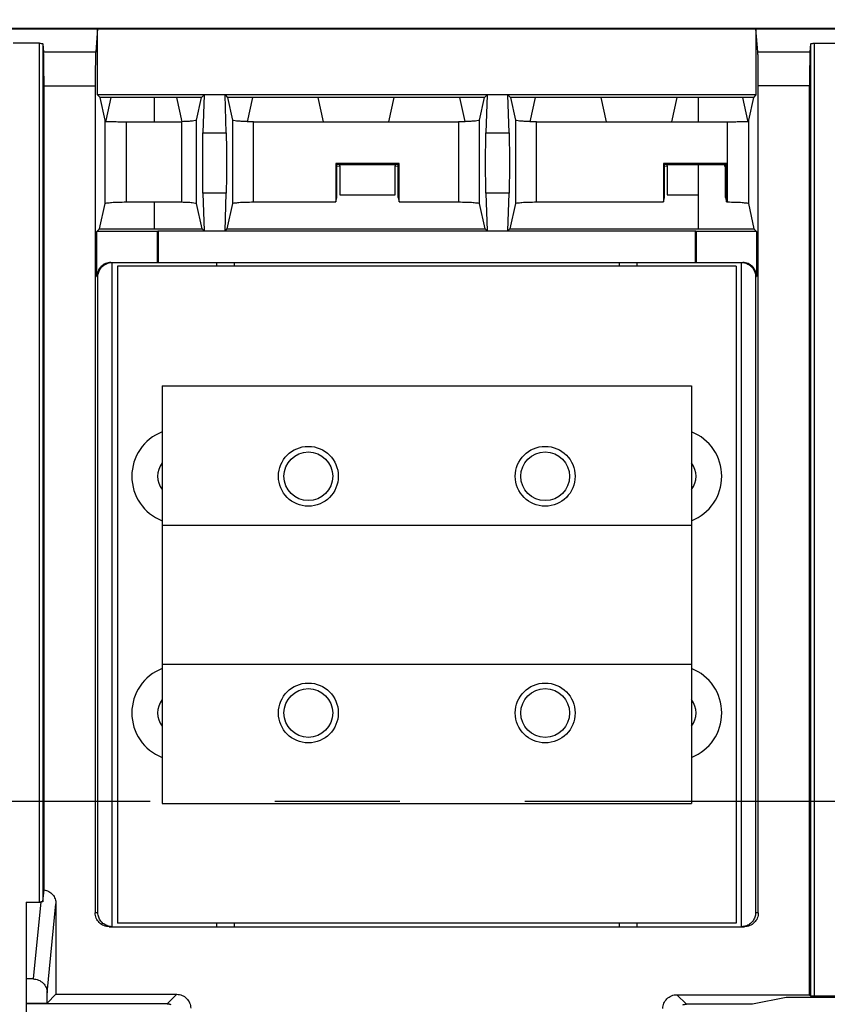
# Model space of a CAD drawing. Extents: x 0 to 17, y 0 to 11.
# Tile 18 of 67: x 3.349 to 3.996, y 8.633 to 9.422. Entities that reach past the tile are written whole.
import ezdxf

# ---------------------------------------------------------------- set-up
doc = ezdxf.new("R2010")
doc.units = 0
doc.header["$LTSCALE"] = 0.935
doc.linetypes.add('CENTER', pattern=[0.6, 0.375, -0.075, 0.075, -0.075])
doc.layers.get('0').update_dxf_attribs({"linetype": 'CONTINUOUS'})
doc.layers.add('DEFAULT_1', color=7, linetype='CENTER')

msp = doc.modelspace()

# ---------------------------------------------------------------- linework, layer by layer
at = {"color": 7, "linetype": 'CONTINUOUS'}
for p, q in [((6.71729, 9.4146), (1.27371, 9.41458)), ((1.274, 9.41429), (6.71714, 9.4143)), ((3.41126, 9.4143), (3.4097, 9.39581)), ((3.41126, 9.36131), (3.41126, 9.4143)), ((3.93989, 9.39581), (3.93834, 9.4143)), ((3.93834, 9.4143), (3.93834, 9.36131)), ((3.3646, 9.40276), (3.34359, 9.40276)), ((3.3646, 8.71472), (3.3646, 9.40276)), ((3.36739, 9.40219), (3.36739, 8.71508)), ((3.36739, 9.40219), (3.36793, 9.39581)), ((3.36793, 9.39581), (3.4097, 9.39581)), ((3.93989, 9.39581), (3.98167, 9.39581)), ((3.98167, 9.39581), (3.98221, 9.40219)), ((3.98221, 8.63956), (3.98221, 9.40219)), ((3.98499, 9.40276), (3.985, 8.63951)), ((3.98499, 9.40276), (4.00601, 9.40276)), ((3.36832, 8.72444), (3.36832, 9.3685)), ((3.40931, 9.3685), (3.36832, 9.3685)), ((3.40931, 9.3685), (3.40931, 8.70612)), ((3.94028, 8.70612), (3.94028, 9.36851)), ((3.98128, 9.36851), (3.94028, 9.36851)), ((3.98128, 8.64048), (3.98128, 9.36851)), ((3.41329, 9.35921), (3.41126, 9.36131)), ((3.93834, 9.36131), (3.41126, 9.36131)), ((3.41729, 9.3412), (3.41329, 9.35921)), ((3.49447, 9.35921), (3.41329, 9.35921)), ((3.42184, 9.35921), (3.41778, 9.34091)), ((3.45644, 9.35921), (3.45644, 9.33991)), ((3.47891, 9.33992), (3.47463, 9.35921)), ((3.49047, 9.34115), (3.49447, 9.35921)), ((3.49447, 9.35921), (3.49651, 9.36131)), ((3.49651, 9.36131), (3.49559, 9.33108)), ((3.51415, 9.33108), (3.51324, 9.36131)), ((3.51324, 9.36131), (3.51528, 9.35921)), ((3.51528, 9.35921), (3.51927, 9.3412)), ((3.72103, 9.35921), (3.51528, 9.35921)), ((3.53512, 9.35921), (3.53085, 9.33992)), ((3.59219, 9.33991), (3.58791, 9.35921)), ((3.64839, 9.35921), (3.64411, 9.33991)), ((3.70545, 9.33997), (3.70119, 9.35921)), ((3.71704, 9.3412), (3.72103, 9.35921)), ((3.72103, 9.35921), (3.72306, 9.36131)), ((3.72306, 9.36131), (3.72215, 9.33108)), ((3.74071, 9.33108), (3.7398, 9.36131)), ((3.7398, 9.36131), (3.74183, 9.35921)), ((3.74183, 9.35921), (3.74582, 9.3412)), ((3.9363, 9.35921), (3.74183, 9.35921)), ((3.76167, 9.35921), (3.75741, 9.33992)), ((3.81874, 9.33991), (3.81446, 9.35921)), ((3.87495, 9.35921), (3.87067, 9.33991)), ((3.89204, 9.35921), (3.89204, 9.33991)), ((3.9318, 9.3409), (3.92774, 9.35921)), ((3.9363, 9.35921), (3.93231, 9.3412)), ((3.93834, 9.36131), (3.9363, 9.35921)), ((3.41729, 9.2743), (3.41729, 9.3412)), ((3.41778, 9.34091), (3.41778, 9.34013)), ((3.49047, 9.27435), (3.49047, 9.34115)), ((3.51927, 9.3412), (3.51927, 9.2743)), ((3.71704, 9.2743), (3.71704, 9.3412)), ((3.74582, 9.3412), (3.74582, 9.2743)), ((3.9318, 9.34013), (3.9318, 9.3409)), ((3.93231, 9.3412), (3.93231, 9.27431)), ((3.43402, 9.33991), (3.43402, 9.27559)), ((3.43402, 9.33991), (3.4785, 9.33991)), ((3.4785, 9.33991), (3.4785, 9.27559)), ((3.536, 9.27559), (3.536, 9.33991)), ((3.536, 9.33991), (3.70031, 9.33991)), ((3.70031, 9.33991), (3.70031, 9.27559)), ((3.76255, 9.27559), (3.76255, 9.33991)), ((3.76255, 9.33991), (3.91558, 9.33991)), ((3.91558, 9.2756), (3.91558, 9.33991)), ((3.49559, 9.33108), (3.51415, 9.33108)), ((3.72215, 9.33108), (3.74071, 9.33108)), ((3.60208, 9.30647), (3.60208, 9.27559)), ((3.60288, 9.30567), (3.60208, 9.30647)), ((3.6527, 9.30647), (3.60208, 9.30647)), ((3.60288, 9.27924), (3.60288, 9.30567)), ((3.60513, 9.30522), (3.60288, 9.30567)), ((3.60288, 9.3042), (3.60513, 9.30467)), ((3.60513, 9.30467), (3.60513, 9.30522)), ((3.64965, 9.30522), (3.60513, 9.30522)), ((3.60528, 9.30467), (3.60528, 9.28126)), ((3.6495, 9.28126), (3.6495, 9.30467)), ((3.6519, 9.30567), (3.64965, 9.30522)), ((3.64965, 9.30467), (3.64965, 9.30522)), ((3.64965, 9.30467), (3.6519, 9.30421)), ((3.6527, 9.30647), (3.6519, 9.30567)), ((3.6519, 9.27924), (3.6519, 9.30567)), ((3.6527, 9.27559), (3.6527, 9.30647)), ((3.86422, 9.30647), (3.86422, 9.2756)), ((3.86502, 9.30567), (3.86422, 9.30647)), ((3.91484, 9.30647), (3.86422, 9.30647)), ((3.86502, 9.27924), (3.86502, 9.30567)), ((3.86727, 9.30522), (3.86502, 9.30567)), ((3.86502, 9.30421), (3.86727, 9.30467)), ((3.86727, 9.30467), (3.86727, 9.30522)), ((3.89204, 9.30522), (3.86727, 9.30522)), ((3.86741, 9.30467), (3.86741, 9.28126)), ((3.89204, 9.30548), (3.89204, 9.2541)), ((3.91309, 9.30548), (3.89204, 9.30548)), ((3.91403, 9.30567), (3.91309, 9.30548)), ((3.91309, 9.30548), (3.91309, 9.3044)), ((3.91309, 9.3044), (3.91403, 9.30421)), ((3.91484, 9.30647), (3.91403, 9.30567)), ((3.91403, 9.27924), (3.91403, 9.30567)), ((3.91484, 9.2756), (3.91484, 9.30647)), ((3.49559, 9.28278), (3.49651, 9.25255)), ((3.51415, 9.28278), (3.49559, 9.28278)), ((3.51324, 9.25255), (3.51415, 9.28278)), ((3.60208, 9.27559), (3.60288, 9.27924)), ((3.60528, 9.28126), (3.6495, 9.28126)), ((3.6519, 9.27924), (3.6527, 9.27559)), ((3.72215, 9.28278), (3.72306, 9.25256)), ((3.74071, 9.28278), (3.72215, 9.28278)), ((3.7398, 9.25256), (3.74071, 9.28278)), ((3.86422, 9.2756), (3.86502, 9.27924)), ((3.86741, 9.28126), (3.89204, 9.28126)), ((3.91403, 9.27924), (3.91484, 9.2756)), ((3.41281, 9.2541), (3.41729, 9.2743)), ((3.43402, 9.27559), (3.4785, 9.27559)), ((3.45644, 9.27559), (3.45644, 9.2541)), ((3.49496, 9.2541), (3.49047, 9.27435)), ((3.51927, 9.2743), (3.51479, 9.2541)), ((3.536, 9.27559), (3.60208, 9.27559)), ((3.6527, 9.27559), (3.70031, 9.27559)), ((3.72152, 9.2541), (3.71704, 9.2743)), ((3.74582, 9.2743), (3.74134, 9.2541)), ((3.76255, 9.27559), (3.86422, 9.2756)), ((3.91484, 9.2756), (3.91558, 9.2756)), ((3.93231, 9.2743), (3.93679, 9.2541)), ((3.4107, 9.25199), (3.41281, 9.2541)), ((3.41281, 9.2541), (3.49496, 9.2541)), ((3.49651, 9.25255), (3.49496, 9.2541)), ((3.51479, 9.2541), (3.51324, 9.25255)), ((3.51479, 9.2541), (3.72152, 9.2541)), ((3.72306, 9.25256), (3.72152, 9.2541)), ((3.74134, 9.2541), (3.7398, 9.25256)), ((3.74134, 9.2541), (3.93679, 9.2541)), ((3.93679, 9.2541), (3.9389, 9.25199)), ((3.4107, 9.21589), (3.4107, 9.25199)), ((3.45909, 9.25199), (3.4107, 9.25199)), ((3.45966, 9.25255), (3.45909, 9.25199)), ((3.45909, 9.22705), (3.45909, 9.25199)), ((3.45966, 9.25255), (3.88994, 9.25256)), ((3.45966, 9.25255), (3.45966, 9.22705)), ((3.88994, 9.22705), (3.88994, 9.25256)), ((3.8905, 9.25199), (3.88994, 9.25256)), ((3.8905, 9.25199), (3.8905, 9.22705)), ((3.9389, 9.25199), (3.8905, 9.25199)), ((3.9389, 9.25199), (3.9389, 9.21589)), ((3.42185, 9.22705), (3.92774, 9.22705)), ((3.42263, 9.22705), (3.42263, 8.69496)), ((3.92244, 9.22418), (3.42716, 9.22417)), ((3.42716, 9.22417), (3.42716, 8.69783)), ((3.50664, 9.22417), (3.50664, 9.22705)), ((3.52058, 9.22705), (3.52058, 9.22417)), ((3.82901, 9.22418), (3.82901, 9.22705)), ((3.84296, 9.22705), (3.84296, 9.22418)), ((3.92244, 9.22418), (3.92244, 8.69783)), ((3.92677, 8.69496), (3.92677, 9.22705)), ((3.4107, 9.21589), (3.41148, 9.21589)), ((3.41148, 8.70612), (3.41148, 9.21589)), ((3.93812, 9.21589), (3.93812, 8.70612)), ((3.93812, 9.21589), (3.9389, 9.21589)), ((3.46285, 9.12833), (3.46285, 9.01678)), ((3.46285, 9.12833), (3.88674, 9.12833)), ((3.88674, 9.12833), (3.88674, 9.01678)), ((3.46285, 9.01678), (3.46285, 8.90523)), ((3.46285, 9.01678), (3.88673, 9.01678)), ((3.88673, 9.01678), (3.88673, 8.90523)), ((3.46285, 8.90523), (3.46285, 8.79368)), ((3.46285, 8.90523), (3.88673, 8.90523)), ((3.88674, 8.90523), (3.88674, 8.79368)), ((3.46285, 8.79368), (3.88674, 8.79368)), ((3.36739, 8.71508), (3.36832, 8.72444)), ((3.35409, 8.71472), (3.35409, 8.53875)), ((3.35409, 8.71472), (3.3646, 8.71472)), ((3.36576, 8.71476), (3.35968, 8.65308)), ((3.37083, 8.64192), (3.37788, 8.7134)), ((3.37788, 8.7134), (3.37788, 8.64079)), ((3.41148, 8.70612), (3.40931, 8.70612)), ((3.94028, 8.70612), (3.93812, 8.70612)), ((3.42047, 8.69496), (3.92913, 8.69496)), ((3.92244, 8.69783), (3.42716, 8.69783)), ((3.50664, 8.69496), (3.50664, 8.69783)), ((3.52058, 8.69783), (3.52058, 8.69496)), ((3.82902, 8.69496), (3.82902, 8.69783)), ((3.84296, 8.69783), (3.84296, 8.69496)), ((3.35968, 8.65308), (3.35409, 8.65308)), ((3.37083, 8.63372), (3.37083, 8.64192)), ((3.37083, 8.63372), (3.37788, 8.64079)), ((3.37788, 8.64079), (3.47459, 8.64079)), ((3.47459, 8.64079), (3.46693, 8.63313)), ((3.87501, 8.64048), (3.98128, 8.64048)), ((3.88267, 8.63282), (3.87501, 8.64048)), ((3.96257, 8.63821), (3.93554, 8.63282)), ((4.02843, 8.63821), (3.96257, 8.63821)), ((3.98128, 8.64048), (3.98221, 8.63956)), ((3.985, 8.63951), (4.00601, 8.63951)), ((3.35409, 8.63372), (3.37083, 8.63372)), ((3.46693, 8.63313), (3.35409, 8.63313)), ((3.93554, 8.63282), (3.88267, 8.63282))]:
    msp.add_line(p, q, dxfattribs=at)
for centre, radius in [((3.57998, 9.05582), 0.02398), ((3.76961, 9.05582), 0.02398), ((3.57998, 9.05582), 0.01952), ((3.76961, 9.05582), 0.01952), ((3.57998, 8.86619), 0.02398), ((3.57998, 8.86619), 0.01952), ((3.76961, 8.86619), 0.02398), ((3.76961, 8.86619), 0.01952)]:
    msp.add_circle(centre, radius, dxfattribs=at)
for centre, radius, start, end in [((3.4768, 9.05582), 0.03821, 111.41156, 248.58844), ((3.8728, 9.05582), 0.03821, 291.40922, 68.59078), ((3.4768, 9.05582), 0.01757, 142.57614, 217.42385), ((3.8728, 9.05582), 0.01757, 322.56172, 37.43826), ((3.4768, 8.86619), 0.03821, 111.41231, 248.58769), ((3.8728, 8.86619), 0.03821, 291.40848, 68.59152), ((3.4768, 8.86619), 0.01757, 142.57876, 217.42123), ((3.8728, 8.86619), 0.01757, 322.5591, 37.44089)]:
    msp.add_arc(centre, radius, start, end, dxfattribs=at)
at = {"color": 4, "linetype": 'CONTINUOUS'}
msp.add_open_spline([(0.2175, 10.8), (0.2175, 10.8), (0.2175, 10.8), (0.21751, 10.8), (0.21752, 10.8), (0.21753, 10.8), (0.21755, 10.8), (0.21757, 10.8), (0.21759, 10.8), (0.21764, 10.8), (0.21769, 10.8), (0.21775, 10.8), (0.21782, 10.8), (0.2179, 10.8), (0.218, 10.8), (0.21813, 10.8), (0.2183, 10.8), (0.21851, 10.8), (0.21876, 10.8), (0.21901, 10.8), (0.21927, 10.8), (0.2196, 10.8), (0.22002, 10.8), (0.22053, 10.8), (0.22103, 10.8), (0.22171, 10.8), (0.22255, 10.8), (0.22356, 10.8), (0.22457, 10.8), (0.22558, 10.8), (0.22659, 10.8), (0.22793, 10.8), (0.22962, 10.8), (0.23164, 10.8), (0.23366, 10.8), (0.23568, 10.8), (0.2377, 10.8), (0.23972, 10.8), (0.24241, 10.8), (0.24577, 10.8), (0.24981, 10.8), (0.25385, 10.8), (0.25789, 10.8), (0.26193, 10.8), (0.26732, 10.8), (0.27405, 10.8), (0.28213, 10.8), (0.29021, 10.8), (0.29828, 10.8), (0.30636, 10.8), (0.31444, 10.8), (0.32252, 10.8), (0.33329, 10.8), (0.34676, 10.8), (0.36291, 10.8), (0.37907, 10.8), (0.39523, 10.8), (0.41138, 10.8), (0.42754, 10.8), (0.44908, 10.8), (0.47601, 10.8), (0.50832, 10.8), (0.54064, 10.8), (0.57295, 10.8), (0.60527, 10.8), (0.63758, 10.8), (0.66989, 10.8), (0.70221, 10.8), (0.74529, 10.8), (0.79915, 10.8), (0.86378, 10.8), (0.9284, 10.8), (0.99303, 10.8), (1.05766, 10.8), (1.12229, 10.8), (1.18691, 10.8), (1.27308, 10.8), (1.3808, 10.8), (1.51005, 10.8), (1.63931, 10.8), (1.76856, 10.8), (1.89782, 10.8), (2.02707, 10.8), (2.15633, 10.8), (2.28558, 10.8), (2.41484, 10.8), (2.58718, 10.8), (2.8026, 10.8), (3.06111, 10.8), (3.31962, 10.8), (3.57813, 10.8), (3.83664, 10.8), (4.09516, 10.8), (4.35367, 10.8), (4.61218, 10.8), (4.95686, 10.8), (5.38771, 10.8), (5.90473, 10.8), (6.42175, 10.8), (6.93877, 10.8), (7.45579, 10.8), (7.97281, 10.8), (8.48983, 10.8), (9.00685, 10.8), (9.52387, 10.8), (10.04089, 10.8), (10.55791, 10.8), (11.07493, 10.8), (11.59196, 10.8), (12.02281, 10.8), (12.36749, 10.8), (12.626, 10.8), (12.88451, 10.8), (13.14302, 10.8), (13.40153, 10.8), (13.66004, 10.8), (13.91855, 10.8), (14.17706, 10.8), (14.39248, 10.8), (14.56482, 10.8), (14.69408, 10.8), (14.82334, 10.8), (14.95259, 10.8), (15.08185, 10.8), (15.2111, 10.8), (15.34036, 10.8), (15.46961, 10.8), (15.59887, 10.8), (15.70658, 10.8), (15.79275, 10.8), (15.85738, 10.8), (15.922, 10.8), (15.98663, 10.8), (16.05126, 10.8), (16.11589, 10.8), (16.18051, 10.8), (16.23437, 10.8), (16.27746, 10.8), (16.30977, 10.8), (16.34208, 10.8), (16.3744, 10.8), (16.40671, 10.8), (16.43902, 10.8), (16.47134, 10.8), (16.50365, 10.8), (16.53058, 10.8), (16.55212, 10.8), (16.56828, 10.8), (16.58444, 10.8), (16.60059, 10.8), (16.61675, 10.8), (16.63291, 10.8), (16.64637, 10.8), (16.65714, 10.8), (16.66522, 10.8), (16.6733, 10.8), (16.68138, 10.8), (16.68946, 10.8), (16.69754, 10.8), (16.70561, 10.8), (16.71235, 10.8), (16.71773, 10.8), (16.72177, 10.8), (16.72581, 10.8), (16.72985, 10.8), (16.73389, 10.8), (16.73725, 10.8), (16.73995, 10.8), (16.74197, 10.8), (16.74399, 10.8), (16.74601, 10.8), (16.74803, 10.8), (16.75005, 10.8), (16.75173, 10.8), (16.75307, 10.8), (16.75408, 10.8), (16.75509, 10.8), (16.7561, 10.8), (16.75711, 10.8), (16.75796, 10.8), (16.75863, 10.8), (16.75913, 10.8), (16.75964, 10.8), (16.76006, 10.8), (16.7604, 10.8), (16.76065, 10.8), (16.7609, 10.8), (16.76115, 10.8), (16.76136, 10.8), (16.76153, 10.8), (16.76166, 10.8), (16.76176, 10.8), (16.76185, 10.8), (16.76191, 10.8), (16.76197, 10.8), (16.76203, 10.8), (16.76207, 10.8), (16.76209, 10.8), (16.76212, 10.8), (16.76213, 10.8), (16.76214, 10.8), (16.76215, 10.8), (16.76216, 10.8), (16.76216, 10.8), (16.76216, 10.8), (16.76216, 10.79999), (16.76216, 10.79999), (16.76216, 10.79998), (16.76216, 10.79997), (16.76216, 10.79996), (16.76216, 10.79994), (16.76216, 10.79991), (16.76216, 10.79988), (16.76216, 10.79984), (16.76216, 10.7998), (16.76216, 10.79974), (16.76216, 10.79968), (16.76216, 10.79959), (16.76216, 10.79949), (16.76216, 10.79935), (16.76216, 10.79919), (16.76216, 10.79903), (16.76216, 10.79887), (16.76216, 10.79865), (16.76216, 10.79838), (16.76216, 10.79805), (16.76216, 10.79773), (16.76216, 10.7973), (16.76216, 10.79676), (16.76216, 10.79611), (16.76216, 10.79546), (16.76216, 10.79481), (16.76216, 10.79416), (16.76216, 10.7933), (16.76216, 10.79222), (16.76216, 10.79092), (16.76216, 10.78963), (16.76216, 10.78833), (16.76216, 10.78703), (16.76216, 10.78574), (16.76216, 10.78401), (16.76216, 10.78185), (16.76216, 10.77925), (16.76216, 10.77666), (16.76216, 10.77407), (16.76216, 10.77147), (16.76216, 10.76801), (16.76216, 10.76369), (16.76216, 10.75851), (16.76216, 10.75332), (16.76216, 10.74813), (16.76216, 10.74295), (16.76216, 10.73776), (16.76216, 10.73257), (16.76216, 10.72566), (16.76216, 10.71701), (16.76216, 10.70664), (16.76216, 10.69626), (16.76216, 10.68589), (16.76216, 10.67552), (16.76216, 10.66514), (16.76216, 10.65131), (16.76216, 10.63402), (16.76216, 10.61328), (16.76216, 10.59253), (16.76216, 10.57178), (16.76216, 10.55103), (16.76216, 10.53029), (16.76216, 10.50954), (16.76216, 10.48879), (16.76216, 10.46113), (16.76216, 10.42655), (16.76216, 10.38506), (16.76216, 10.34356), (16.76216, 10.30207), (16.76216, 10.26057), (16.76216, 10.21908), (16.76216, 10.17758), (16.76216, 10.12226), (16.76216, 10.0531), (16.76216, 9.97011), (16.76216, 9.88712), (16.76216, 9.80414), (16.76216, 9.72115), (16.76216, 9.63816), (16.76216, 9.55517), (16.76216, 9.47218), (16.76216, 9.38919), (16.76216, 9.27854), (16.76216, 9.14023), (16.76216, 8.97425), (16.76216, 8.80827), (16.76216, 8.64229), (16.76216, 8.47632), (16.76216, 8.31034), (16.76216, 8.14436), (16.76216, 7.97838), (16.76216, 7.75708), (16.76216, 7.48045), (16.76216, 7.1485), (16.76216, 6.81654), (16.76216, 6.48459), (16.76216, 6.15263), (16.76216, 5.82068), (16.76216, 5.48872), (16.76216, 5.15677), (16.76216, 4.82481), (16.76216, 4.49286), (16.76216, 4.1609), (16.76216, 3.82895), (16.76216, 3.49699), (16.76216, 3.22037), (16.76216, 2.99906), (16.76216, 2.83309), (16.76216, 2.66711), (16.76216, 2.50113), (16.76216, 2.33515), (16.76216, 2.16918), (16.76216, 2.0032), (16.76216, 1.83722), (16.76216, 1.69891), (16.76216, 1.58825), (16.76216, 1.50527), (16.76216, 1.42228), (16.76216, 1.33929), (16.76216, 1.2563), (16.76216, 1.17331), (16.76216, 1.09032), (16.76216, 1.00733), (16.76216, 0.92435), (16.76216, 0.85519), (16.76216, 0.79986), (16.76216, 0.75837), (16.76216, 0.71687), (16.76216, 0.67538), (16.76216, 0.63388), (16.76216, 0.59239), (16.76216, 0.5509), (16.76216, 0.51632), (16.76216, 0.48865), (16.76216, 0.46791), (16.76216, 0.44716), (16.76216, 0.42641), (16.76216, 0.40567), (16.76216, 0.38492), (16.76216, 0.36417), (16.76216, 0.34342), (16.76216, 0.32613), (16.76216, 0.3123), (16.76216, 0.30193), (16.76216, 0.29156), (16.76216, 0.28118), (16.76216, 0.27081), (16.76216, 0.26044), (16.76216, 0.25179), (16.76216, 0.24488), (16.76216, 0.23969), (16.76216, 0.2345), (16.76216, 0.22931), (16.76216, 0.22413), (16.76216, 0.21894), (16.76216, 0.21375), (16.76216, 0.20943), (16.76216, 0.20597), (16.76216, 0.20338), (16.76216, 0.20079), (16.76216, 0.19819), (16.76216, 0.1956), (16.76216, 0.19344), (16.76216, 0.19171), (16.76216, 0.19041), (16.76216, 0.18912), (16.76216, 0.18782), (16.76216, 0.18652), (16.76216, 0.18523), (16.76216, 0.18415), (16.76216, 0.18328), (16.76216, 0.18263), (16.76216, 0.18199), (16.76216, 0.18134), (16.76216, 0.18069), (16.76216, 0.18015), (16.76216, 0.17972), (16.76216, 0.17939), (16.76216, 0.17907), (16.76216, 0.1788), (16.76216, 0.17858), (16.76216, 0.17842), (16.76216, 0.17826), (16.76216, 0.1781), (16.76216, 0.17796), (16.76216, 0.17785), (16.76216, 0.17777), (16.76216, 0.1777), (16.76216, 0.17765), (16.76216, 0.17761), (16.76216, 0.17757), (16.76216, 0.17753), (16.76216, 0.17751), (16.76216, 0.17749), (16.76216, 0.17748), (16.76216, 0.17747), (16.76216, 0.17746), (16.76216, 0.17745), (16.76216, 0.17745), (16.76216, 0.17745), (16.76216, 0.17745), (16.76215, 0.17745), (16.76214, 0.17745), (16.76213, 0.17745), (16.76212, 0.17745), (16.76209, 0.17745), (16.76207, 0.17745), (16.76203, 0.17745), (16.76197, 0.17745), (16.76191, 0.17745), (16.76185, 0.17745), (16.76176, 0.17745), (16.76166, 0.17745), (16.76153, 0.17745), (16.76136, 0.17745), (16.76115, 0.17745), (16.7609, 0.17745), (16.76065, 0.17745), (16.7604, 0.17745), (16.76006, 0.17745), (16.75964, 0.17745), (16.75913, 0.17745), (16.75863, 0.17745), (16.75796, 0.17745), (16.75711, 0.17745), (16.7561, 0.17745), (16.75509, 0.17745), (16.75408, 0.17745), (16.75307, 0.17745), (16.75173, 0.17745), (16.75005, 0.17745), (16.74803, 0.17745), (16.74601, 0.17745), (16.74399, 0.17745), (16.74197, 0.17745), (16.73995, 0.17745), (16.73725, 0.17745), (16.73389, 0.17745), (16.72985, 0.17745), (16.72581, 0.17745), (16.72177, 0.17745), (16.71773, 0.17745), (16.71235, 0.17745), (16.70561, 0.17745), (16.69754, 0.17745), (16.68946, 0.17745), (16.68138, 0.17745), (16.6733, 0.17745), (16.66522, 0.17745), (16.65714, 0.17745), (16.64637, 0.17745), (16.63291, 0.17745), (16.61675, 0.17745), (16.60059, 0.17745), (16.58444, 0.17745), (16.56828, 0.17745), (16.55212, 0.17745), (16.53058, 0.17745), (16.50365, 0.17745), (16.47134, 0.17745), (16.43902, 0.17745), (16.40671, 0.17745), (16.3744, 0.17745), (16.34208, 0.17745), (16.30977, 0.17745), (16.27746, 0.17745), (16.23437, 0.17745), (16.18051, 0.17745), (16.11589, 0.17745), (16.05126, 0.17745), (15.98663, 0.17745), (15.922, 0.17745), (15.85738, 0.17745), (15.79275, 0.17745), (15.70658, 0.17745), (15.59887, 0.17745), (15.46961, 0.17745), (15.34036, 0.17745), (15.2111, 0.17745), (15.08185, 0.17745), (14.95259, 0.17745), (14.82334, 0.17745), (14.69408, 0.17745), (14.56482, 0.17745), (14.39248, 0.17745), (14.17706, 0.17745), (13.91855, 0.17745), (13.66004, 0.17745), (13.40153, 0.17745), (13.14302, 0.17745), (12.88451, 0.17745), (12.626, 0.17745), (12.36749, 0.17745), (12.02281, 0.17745), (11.59196, 0.17745), (11.07493, 0.17745), (10.55791, 0.17745), (10.04089, 0.17745), (9.52387, 0.17745), (9.00685, 0.17745), (8.48983, 0.17745), (7.97281, 0.17745), (7.45579, 0.17745), (6.93877, 0.17745), (6.42175, 0.17745), (5.90473, 0.17745), (5.38771, 0.17745), (4.95686, 0.17745), (4.61218, 0.17745), (4.35367, 0.17745), (4.09516, 0.17745), (3.83664, 0.17745), (3.57813, 0.17745), (3.31962, 0.17745), (3.06111, 0.17745), (2.8026, 0.17745), (2.58718, 0.17745), (2.41484, 0.17745), (2.28558, 0.17745), (2.15633, 0.17745), (2.02707, 0.17745), (1.89782, 0.17745), (1.76856, 0.17745), (1.63931, 0.17745), (1.51005, 0.17745), (1.3808, 0.17745), (1.27308, 0.17745), (1.18691, 0.17745), (1.12229, 0.17745), (1.05766, 0.17745), (0.99303, 0.17745), (0.9284, 0.17745), (0.86378, 0.17745), (0.79915, 0.17745), (0.74529, 0.17745), (0.70221, 0.17745), (0.66989, 0.17745), (0.63758, 0.17745), (0.60527, 0.17745), (0.57295, 0.17745), (0.54064, 0.17745), (0.50832, 0.17745), (0.47601, 0.17745), (0.44908, 0.17745), (0.42754, 0.17745), (0.41138, 0.17745), (0.39523, 0.17745), (0.37907, 0.17745), (0.36291, 0.17745), (0.34676, 0.17745), (0.33329, 0.17745), (0.32252, 0.17745), (0.31444, 0.17745), (0.30636, 0.17745), (0.29828, 0.17745), (0.29021, 0.17745), (0.28213, 0.17745), (0.27405, 0.17745), (0.26732, 0.17745), (0.26193, 0.17745), (0.25789, 0.17745), (0.25385, 0.17745), (0.24981, 0.17745), (0.24577, 0.17745), (0.24241, 0.17745), (0.23972, 0.17745), (0.2377, 0.17745), (0.23568, 0.17745), (0.23366, 0.17745), (0.23164, 0.17745), (0.22962, 0.17745), (0.22793, 0.17745), (0.22659, 0.17745), (0.22558, 0.17745), (0.22457, 0.17745), (0.22356, 0.17745), (0.22255, 0.17745), (0.22171, 0.17745), (0.22103, 0.17745), (0.22053, 0.17745), (0.22002, 0.17745), (0.2196, 0.17745), (0.21927, 0.17745), (0.21901, 0.17745), (0.21876, 0.17745), (0.21851, 0.17745), (0.2183, 0.17745), (0.21813, 0.17745), (0.218, 0.17745), (0.2179, 0.17745), (0.21782, 0.17745), (0.21775, 0.17745), (0.21769, 0.17745), (0.21764, 0.17745), (0.21759, 0.17745), (0.21757, 0.17745), (0.21755, 0.17745), (0.21753, 0.17745), (0.21752, 0.17745), (0.21751, 0.17745), (0.2175, 0.17745), (0.2175, 0.17745), (0.2175, 0.17745), (0.2175, 0.17745), (0.2175, 0.17746), (0.2175, 0.17747), (0.2175, 0.17748), (0.2175, 0.17749), (0.2175, 0.17751), (0.2175, 0.17753), (0.2175, 0.17757), (0.2175, 0.17761), (0.2175, 0.17765), (0.2175, 0.1777), (0.2175, 0.17777), (0.2175, 0.17785), (0.2175, 0.17796), (0.2175, 0.1781), (0.2175, 0.17826), (0.2175, 0.17842), (0.2175, 0.17858), (0.2175, 0.1788), (0.2175, 0.17907), (0.2175, 0.17939), (0.2175, 0.17972), (0.2175, 0.18015), (0.2175, 0.18069), (0.2175, 0.18134), (0.2175, 0.18199), (0.2175, 0.18263), (0.2175, 0.18328), (0.2175, 0.18415), (0.2175, 0.18523), (0.2175, 0.18652), (0.2175, 0.18782), (0.2175, 0.18912), (0.2175, 0.19041), (0.2175, 0.19171), (0.2175, 0.19344), (0.2175, 0.1956), (0.2175, 0.19819), (0.2175, 0.20079), (0.2175, 0.20338), (0.2175, 0.20597), (0.2175, 0.20943), (0.2175, 0.21375), (0.2175, 0.21894), (0.2175, 0.22413), (0.2175, 0.22931), (0.2175, 0.2345), (0.2175, 0.23969), (0.2175, 0.24488), (0.2175, 0.25179), (0.2175, 0.26044), (0.2175, 0.27081), (0.2175, 0.28118), (0.2175, 0.29156), (0.2175, 0.30193), (0.2175, 0.3123), (0.2175, 0.32613), (0.2175, 0.34342), (0.2175, 0.36417), (0.2175, 0.38492), (0.2175, 0.40567), (0.2175, 0.42641), (0.2175, 0.44716), (0.2175, 0.46791), (0.2175, 0.48865), (0.2175, 0.51632), (0.2175, 0.5509), (0.2175, 0.59239), (0.2175, 0.63388), (0.2175, 0.67538), (0.2175, 0.71687), (0.2175, 0.75837), (0.2175, 0.79986), (0.2175, 0.85519), (0.2175, 0.92435), (0.2175, 1.00733), (0.2175, 1.09032), (0.2175, 1.17331), (0.2175, 1.2563), (0.2175, 1.33929), (0.2175, 1.42228), (0.2175, 1.50527), (0.2175, 1.58825), (0.2175, 1.69891), (0.2175, 1.83722), (0.2175, 2.0032), (0.2175, 2.16918), (0.2175, 2.33515), (0.2175, 2.50113), (0.2175, 2.66711), (0.2175, 2.83309), (0.2175, 2.99906), (0.2175, 3.22037), (0.2175, 3.49699), (0.2175, 3.82895), (0.2175, 4.1609), (0.2175, 4.49286), (0.2175, 4.82481), (0.2175, 5.15677), (0.2175, 5.48872), (0.2175, 5.82068), (0.2175, 6.15263), (0.2175, 6.48459), (0.2175, 6.81654), (0.2175, 7.1485), (0.2175, 7.48045), (0.2175, 7.75708), (0.2175, 7.97838), (0.2175, 8.14436), (0.2175, 8.31034), (0.2175, 8.47632), (0.2175, 8.64229), (0.2175, 8.80827), (0.2175, 8.97425), (0.2175, 9.14023), (0.2175, 9.27854), (0.2175, 9.38919), (0.2175, 9.47218), (0.2175, 9.55517), (0.2175, 9.63816), (0.2175, 9.72115), (0.2175, 9.80414), (0.2175, 9.88712), (0.2175, 9.97011), (0.2175, 10.0531), (0.2175, 10.12226), (0.2175, 10.17758), (0.2175, 10.21908), (0.2175, 10.26057), (0.2175, 10.30207), (0.2175, 10.34356), (0.2175, 10.38506), (0.2175, 10.42655), (0.2175, 10.46113), (0.2175, 10.48879), (0.2175, 10.50954), (0.2175, 10.53029), (0.2175, 10.55103), (0.2175, 10.57178), (0.2175, 10.59253), (0.2175, 10.61328), (0.2175, 10.63402), (0.2175, 10.65131), (0.2175, 10.66514), (0.2175, 10.67552), (0.2175, 10.68589), (0.2175, 10.69626), (0.2175, 10.70664), (0.2175, 10.71701), (0.2175, 10.72566), (0.2175, 10.73257), (0.2175, 10.73776), (0.2175, 10.74295), (0.2175, 10.74813), (0.2175, 10.75332), (0.2175, 10.75851), (0.2175, 10.76369), (0.2175, 10.76801), (0.2175, 10.77147), (0.2175, 10.77407), (0.2175, 10.77666), (0.2175, 10.77925), (0.2175, 10.78185), (0.2175, 10.78401), (0.2175, 10.78574), (0.2175, 10.78703), (0.2175, 10.78833), (0.2175, 10.78963), (0.2175, 10.79092), (0.2175, 10.79222), (0.2175, 10.7933), (0.2175, 10.79416), (0.2175, 10.79481), (0.2175, 10.79546), (0.2175, 10.79611), (0.2175, 10.79676), (0.2175, 10.7973), (0.2175, 10.79773), (0.2175, 10.79805), (0.2175, 10.79838), (0.2175, 10.79865), (0.2175, 10.79887), (0.2175, 10.79903), (0.2175, 10.79919), (0.2175, 10.79935), (0.2175, 10.79949), (0.2175, 10.79959), (0.2175, 10.79968), (0.2175, 10.79974), (0.2175, 10.7998), (0.2175, 10.79984), (0.2175, 10.79988), (0.2175, 10.79991), (0.2175, 10.79994), (0.2175, 10.79996), (0.2175, 10.79997), (0.2175, 10.79998), (0.2175, 10.79999), (0.2175, 10.79999), (0.2175, 10.8), (0.2175, 10.8), (0.2175, 10.8)], degree=3, knots=[0, 0, 0, 0, 0, 0, 0, 0, 0.000001, 0.000001, 0.000001, 0.000002, 0.000003, 0.000004, 0.000005, 0.000006, 0.000008, 0.00001, 0.000011, 0.000015, 0.000019, 0.000023, 0.000027, 0.000031, 0.000038, 0.000046, 0.000053, 0.000061, 0.000076, 0.000092, 0.000107, 0.000122, 0.000137, 0.000153, 0.000183, 0.000214, 0.000244, 0.000275, 0.000305, 0.000336, 0.000366, 0.000427, 0.000488, 0.000549, 0.00061, 0.000671, 0.000732, 0.000854, 0.000977, 0.001099, 0.001221, 0.001343, 0.001465, 0.001587, 0.001709, 0.001953, 0.002197, 0.002441, 0.002686, 0.00293, 0.003174, 0.003418, 0.003906, 0.004395, 0.004883, 0.005371, 0.005859, 0.006348, 0.006836, 0.007324, 0.007812, 0.008789, 0.009766, 0.010742, 0.011719, 0.012695, 0.013672, 0.014648, 0.015625, 0.017578, 0.019531, 0.021484, 0.023438, 0.025391, 0.027344, 0.029297, 0.03125, 0.033203, 0.035156, 0.039062, 0.042969, 0.046875, 0.050781, 0.054688, 0.058594, 0.0625, 0.066406, 0.070312, 0.078125, 0.085938, 0.09375, 0.101562, 0.109375, 0.117188, 0.125, 0.132812, 0.140625, 0.148438, 0.15625, 0.164062, 0.171875, 0.179688, 0.183594, 0.1875, 0.191406, 0.195312, 0.199219, 0.203125, 0.207031, 0.210938, 0.214844, 0.216797, 0.21875, 0.220703, 0.222656, 0.224609, 0.226562, 0.228516, 0.230469, 0.232422, 0.234375, 0.235352, 0.236328, 0.237305, 0.238281, 0.239258, 0.240234, 0.241211, 0.242188, 0.242676, 0.243164, 0.243652, 0.244141, 0.244629, 0.245117, 0.245605, 0.246094, 0.246582, 0.246826, 0.24707, 0.247314, 0.247559, 0.247803, 0.248047, 0.248291, 0.248413, 0.248535, 0.248657, 0.248779, 0.248901, 0.249023, 0.249146, 0.249268, 0.249329, 0.24939, 0.249451, 0.249512, 0.249573, 0.249634, 0.249664, 0.249695, 0.249725, 0.249756, 0.249786, 0.249817, 0.249847, 0.249863, 0.249878, 0.249893, 0.249908, 0.249924, 0.249939, 0.249947, 0.249954, 0.249962, 0.249969, 0.249973, 0.249977, 0.249981, 0.249985, 0.249989, 0.24999, 0.249992, 0.249994, 0.249995, 0.249996, 0.249997, 0.249998, 0.249999, 0.249999, 0.249999, 0.25, 0.25, 0.25, 0.25, 0.25, 0.25, 0.25, 0.25, 0.25, 0.250001, 0.250001, 0.250001, 0.250002, 0.250003, 0.250004, 0.250005, 0.250006, 0.250008, 0.25001, 0.250011, 0.250015, 0.250019, 0.250023, 0.250027, 0.250031, 0.250038, 0.250046, 0.250053, 0.250061, 0.250076, 0.250092, 0.250107, 0.250122, 0.250137, 0.250153, 0.250183, 0.250214, 0.250244, 0.250275, 0.250305, 0.250336, 0.250366, 0.250427, 0.250488, 0.250549, 0.25061, 0.250671, 0.250732, 0.250854, 0.250977, 0.251099, 0.251221, 0.251343, 0.251465, 0.251587, 0.251709, 0.251953, 0.252197, 0.252441, 0.252686, 0.25293, 0.253174, 0.253418, 0.253906, 0.254395, 0.254883, 0.255371, 0.255859, 0.256348, 0.256836, 0.257324, 0.257812, 0.258789, 0.259766, 0.260742, 0.261719, 0.262695, 0.263672, 0.264648, 0.265625, 0.267578, 0.269531, 0.271484, 0.273438, 0.275391, 0.277344, 0.279297, 0.28125, 0.283203, 0.285156, 0.289062, 0.292969, 0.296875, 0.300781, 0.304688, 0.308594, 0.3125, 0.316406, 0.320312, 0.328125, 0.335938, 0.34375, 0.351562, 0.359375, 0.367188, 0.375, 0.382812, 0.390625, 0.398438, 0.40625, 0.414062, 0.421875, 0.429688, 0.433594, 0.4375, 0.441406, 0.445312, 0.449219, 0.453125, 0.457031, 0.460938, 0.464844, 0.466797, 0.46875, 0.470703, 0.472656, 0.474609, 0.476562, 0.478516, 0.480469, 0.482422, 0.484375, 0.485352, 0.486328, 0.487305, 0.488281, 0.489258, 0.490234, 0.491211, 0.492188, 0.492676, 0.493164, 0.493652, 0.494141, 0.494629, 0.495117, 0.495605, 0.496094, 0.496582, 0.496826, 0.49707, 0.497314, 0.497559, 0.497803, 0.498047, 0.498291, 0.498413, 0.498535, 0.498657, 0.498779, 0.498901, 0.499023, 0.499146, 0.499268, 0.499329, 0.49939, 0.499451, 0.499512, 0.499573, 0.499634, 0.499664, 0.499695, 0.499725, 0.499756, 0.499786, 0.499817, 0.499847, 0.499863, 0.499878, 0.499893, 0.499908, 0.499924, 0.499939, 0.499947, 0.499954, 0.499962, 0.499969, 0.499973, 0.499977, 0.499981, 0.499985, 0.499989, 0.49999, 0.499992, 0.499994, 0.499995, 0.499996, 0.499997, 0.499998, 0.499999, 0.499999, 0.499999, 0.5, 0.5, 0.5, 0.5, 0.5, 0.5, 0.5, 0.5, 0.5, 0.500001, 0.500001, 0.500001, 0.500002, 0.500003, 0.500004, 0.500005, 0.500006, 0.500008, 0.50001, 0.500011, 0.500015, 0.500019, 0.500023, 0.500027, 0.500031, 0.500038, 0.500046, 0.500053, 0.500061, 0.500076, 0.500092, 0.500107, 0.500122, 0.500137, 0.500153, 0.500183, 0.500214, 0.500244, 0.500275, 0.500305, 0.500336, 0.500366, 0.500427, 0.500488, 0.500549, 0.50061, 0.500671, 0.500732, 0.500854, 0.500977, 0.501099, 0.501221, 0.501343, 0.501465, 0.501587, 0.501709, 0.501953, 0.502197, 0.502441, 0.502686, 0.50293, 0.503174, 0.503418, 0.503906, 0.504395, 0.504883, 0.505371, 0.505859, 0.506348, 0.506836, 0.507324, 0.507812, 0.508789, 0.509766, 0.510742, 0.511719, 0.512695, 0.513672, 0.514648, 0.515625, 0.517578, 0.519531, 0.521484, 0.523438, 0.525391, 0.527344, 0.529297, 0.53125, 0.533203, 0.535156, 0.539062, 0.542969, 0.546875, 0.550781, 0.554688, 0.558594, 0.5625, 0.566406, 0.570312, 0.578125, 0.585938, 0.59375, 0.601562, 0.609375, 0.617188, 0.625, 0.632812, 0.640625, 0.648438, 0.65625, 0.664062, 0.671875, 0.679688, 0.683594, 0.6875, 0.691406, 0.695312, 0.699219, 0.703125, 0.707031, 0.710938, 0.714844, 0.716797, 0.71875, 0.720703, 0.722656, 0.724609, 0.726562, 0.728516, 0.730469, 0.732422, 0.734375, 0.735352, 0.736328, 0.737305, 0.738281, 0.739258, 0.740234, 0.741211, 0.742188, 0.742676, 0.743164, 0.743652, 0.744141, 0.744629, 0.745117, 0.745605, 0.746094, 0.746582, 0.746826, 0.74707, 0.747314, 0.747559, 0.747803, 0.748047, 0.748291, 0.748413, 0.748535, 0.748657, 0.748779, 0.748901, 0.749023, 0.749146, 0.749268, 0.749329, 0.74939, 0.749451, 0.749512, 0.749573, 0.749634, 0.749664, 0.749695, 0.749725, 0.749756, 0.749786, 0.749817, 0.749847, 0.749863, 0.749878, 0.749893, 0.749908, 0.749924, 0.749939, 0.749947, 0.749954, 0.749962, 0.749969, 0.749973, 0.749977, 0.749981, 0.749985, 0.749989, 0.74999, 0.749992, 0.749994, 0.749995, 0.749996, 0.749997, 0.749998, 0.749999, 0.749999, 0.749999, 0.75, 0.75, 0.75, 0.75, 0.75, 0.75, 0.75, 0.75, 0.75, 0.750001, 0.750001, 0.750001, 0.750002, 0.750003, 0.750004, 0.750005, 0.750006, 0.750008, 0.75001, 0.750011, 0.750015, 0.750019, 0.750023, 0.750027, 0.750031, 0.750038, 0.750046, 0.750053, 0.750061, 0.750076, 0.750092, 0.750107, 0.750122, 0.750137, 0.750153, 0.750183, 0.750214, 0.750244, 0.750275, 0.750305, 0.750336, 0.750366, 0.750427, 0.750488, 0.750549, 0.75061, 0.750671, 0.750732, 0.750854, 0.750977, 0.751099, 0.751221, 0.751343, 0.751465, 0.751587, 0.751709, 0.751953, 0.752197, 0.752441, 0.752686, 0.75293, 0.753174, 0.753418, 0.753906, 0.754395, 0.754883, 0.755371, 0.755859, 0.756348, 0.756836, 0.757324, 0.757812, 0.758789, 0.759766, 0.760742, 0.761719, 0.762695, 0.763672, 0.764648, 0.765625, 0.767578, 0.769531, 0.771484, 0.773438, 0.775391, 0.777344, 0.779297, 0.78125, 0.783203, 0.785156, 0.789062, 0.792969, 0.796875, 0.800781, 0.804688, 0.808594, 0.8125, 0.816406, 0.820312, 0.828125, 0.835938, 0.84375, 0.851562, 0.859375, 0.867188, 0.875, 0.882812, 0.890625, 0.898438, 0.90625, 0.914062, 0.921875, 0.929688, 0.933594, 0.9375, 0.941406, 0.945312, 0.949219, 0.953125, 0.957031, 0.960938, 0.964844, 0.966797, 0.96875, 0.970703, 0.972656, 0.974609, 0.976562, 0.978516, 0.980469, 0.982422, 0.984375, 0.985352, 0.986328, 0.987305, 0.988281, 0.989258, 0.990234, 0.991211, 0.992188, 0.992676, 0.993164, 0.993652, 0.994141, 0.994629, 0.995117, 0.995605, 0.996094, 0.996582, 0.996826, 0.99707, 0.997314, 0.997559, 0.997803, 0.998047, 0.998291, 0.998413, 0.998535, 0.998657, 0.998779, 0.998901, 0.999023, 0.999146, 0.999268, 0.999329, 0.99939, 0.999451, 0.999512, 0.999573, 0.999634, 0.999664, 0.999695, 0.999725, 0.999756, 0.999786, 0.999817, 0.999847, 0.999863, 0.999878, 0.999893, 0.999908, 0.999924, 0.999939, 0.999947, 0.999954, 0.999962, 0.999969, 0.999973, 0.999977, 0.999981, 0.999985, 0.999989, 0.99999, 0.999992, 0.999994, 0.999995, 0.999996, 0.999997, 0.999998, 0.999999, 0.999999, 0.999999, 1, 1, 1, 1, 1, 1, 1, 1], dxfattribs=at)
at = {"color": 7, "linetype": 'CONTINUOUS'}
for points, knots in [([(3.3646, 9.40276), (3.36506, 9.40276), (3.3659, 9.40271), (3.36675, 9.40257), (3.36738, 9.40235), (3.36739, 9.40219)], [0, 0, 0, 0, 0.472344, 0.831407, 1, 1, 1, 1]), ([(3.36832, 9.3685), (3.36832, 9.37162), (3.3683, 9.37749), (3.36823, 9.38543), (3.36811, 9.39142), (3.36803, 9.39466), (3.36793, 9.39581)], [0, 0, 0, 0, 0.342088, 0.644653, 0.872735, 1, 1, 1, 1]), ([(3.4097, 9.39581), (3.4096, 9.39466), (3.40952, 9.39142), (3.4094, 9.38543), (3.40933, 9.37749), (3.40931, 9.37162), (3.40931, 9.3685)], [0, 0, 0, 0, 0.127281, 0.355346, 0.657882, 1, 1, 1, 1]), ([(3.94028, 9.36851), (3.94028, 9.37162), (3.94026, 9.37749), (3.9402, 9.38544), (3.94007, 9.39142), (3.93999, 9.39466), (3.93989, 9.39581)], [0, 0, 0, 0, 0.342118, 0.644654, 0.872719, 1, 1, 1, 1]), ([(3.98167, 9.39581), (3.98157, 9.39466), (3.98149, 9.39142), (3.98136, 9.38544), (3.9813, 9.37749), (3.98128, 9.37162), (3.98128, 9.36851)], [0, 0, 0, 0, 0.127281, 0.355346, 0.657882, 1, 1, 1, 1]), ([(3.98221, 9.40219), (3.98222, 9.40235), (3.98285, 9.40257), (3.98369, 9.40271), (3.98454, 9.40276), (3.98499, 9.40276)], [0, 0, 0, 0, 0.168167, 0.527783, 1, 1, 1, 1]), ([(3.41729, 9.3412), (3.4173, 9.34116), (3.41737, 9.34108), (3.41755, 9.34099), (3.41769, 9.34093), (3.41778, 9.34091)], [0, 0, 0, 0, 0.205722, 0.531239, 1, 1, 1, 1]), ([(3.41778, 9.34013), (3.41851, 9.34008), (3.42049, 9.34003), (3.42409, 9.33996), (3.42877, 9.33992), (3.4322, 9.33991), (3.43402, 9.33991)], [0, 0, 0, 0, 0.135699, 0.365539, 0.664496, 1, 1, 1, 1]), ([(3.49047, 9.34115), (3.4904, 9.34083), (3.48889, 9.34069), (3.48689, 9.34027), (3.48315, 9.34008), (3.48044, 9.33996), (3.47891, 9.33992)], [0, 0, 0, 0, 0.083327, 0.29078, 0.606162, 1, 1, 1, 1]), ([(3.53085, 9.33997), (3.52931, 9.34001), (3.5266, 9.34014), (3.52285, 9.34032), (3.52085, 9.34075), (3.51934, 9.34088), (3.51927, 9.3412)], [0, 0, 0, 0, 0.393767, 0.709172, 0.916668, 1, 1, 1, 1]), ([(3.71704, 9.3412), (3.71697, 9.34089), (3.71546, 9.34075), (3.71345, 9.34033), (3.7097, 9.34014), (3.70699, 9.34001), (3.70545, 9.33997)], [0, 0, 0, 0, 0.083331, 0.290827, 0.606234, 1, 1, 1, 1]), ([(3.75741, 9.33997), (3.75587, 9.34001), (3.75315, 9.34014), (3.74941, 9.34033), (3.7474, 9.34075), (3.74589, 9.34089), (3.74582, 9.3412)], [0, 0, 0, 0, 0.393767, 0.709172, 0.916668, 1, 1, 1, 1]), ([(3.91558, 9.33991), (3.91739, 9.33991), (3.92082, 9.33992), (3.92549, 9.33996), (3.92908, 9.34003), (3.93107, 9.34008), (3.9318, 9.34013)], [0, 0, 0, 0, 0.334956, 0.633613, 0.863599, 1, 1, 1, 1]), ([(3.9318, 9.3409), (3.93189, 9.34093), (3.93204, 9.34099), (3.93222, 9.34108), (3.9323, 9.34116), (3.93231, 9.3412)], [0, 0, 0, 0, 0.469926, 0.795498, 1, 1, 1, 1]), ([(3.47891, 9.33991), (3.47886, 9.33991), (3.47877, 9.33991), (3.47863, 9.33991), (3.47854, 9.33991), (3.4785, 9.33991)], [0, 0, 0, 0, 0.332406, 0.665764, 1, 1, 1, 1]), ([(3.536, 9.33991), (3.53542, 9.33991), (3.53426, 9.33991), (3.53255, 9.33991), (3.53141, 9.33992), (3.53085, 9.33992)], [0, 0, 0, 0, 0.33821, 0.672753, 1, 1, 1, 1]), ([(3.7049, 9.33992), (3.70452, 9.33992), (3.70357, 9.33991), (3.70204, 9.33991), (3.70089, 9.33991), (3.70031, 9.33991)], [0, 0, 0, 0, 0.245563, 0.620725, 1, 1, 1, 1]), ([(3.76255, 9.33991), (3.76197, 9.33991), (3.76082, 9.33991), (3.7591, 9.33991), (3.75797, 9.33992), (3.75741, 9.33992)], [0, 0, 0, 0, 0.33821, 0.672753, 1, 1, 1, 1]), ([(3.49559, 9.28278), (3.49555, 9.28426), (3.49548, 9.28766), (3.49541, 9.29331), (3.49536, 9.29988), (3.49535, 9.30693), (3.49536, 9.31399), (3.49541, 9.32056), (3.49548, 9.3262), (3.49555, 9.32961), (3.49559, 9.33108)], [0, 0, 0, 0, 0.091775, 0.211353, 0.350589, 0.5, 0.649411, 0.788647, 0.908225, 1, 1, 1, 1]), ([(3.51415, 9.33108), (3.5142, 9.32961), (3.51427, 9.3262), (3.51434, 9.32056), (3.51439, 9.31399), (3.5144, 9.30693), (3.51439, 9.29988), (3.51434, 9.29331), (3.51427, 9.28766), (3.5142, 9.28426), (3.51415, 9.28278)], [0, 0, 0, 0, 0.091775, 0.211353, 0.350589, 0.5, 0.649411, 0.788647, 0.908225, 1, 1, 1, 1]), ([(3.72215, 9.28278), (3.7221, 9.28426), (3.72203, 9.28766), (3.72196, 9.29331), (3.72192, 9.29988), (3.7219, 9.30693), (3.72192, 9.31399), (3.72196, 9.32056), (3.72203, 9.3262), (3.7221, 9.32961), (3.72215, 9.33108)], [0, 0, 0, 0, 0.091775, 0.211353, 0.350589, 0.5, 0.649411, 0.788647, 0.908225, 1, 1, 1, 1]), ([(3.74071, 9.33108), (3.74075, 9.32961), (3.74082, 9.3262), (3.7409, 9.32056), (3.74094, 9.31399), (3.74096, 9.30693), (3.74094, 9.29988), (3.7409, 9.29331), (3.74082, 9.28766), (3.74075, 9.28426), (3.74071, 9.28278)], [0, 0, 0, 0, 0.091775, 0.211353, 0.350589, 0.5, 0.649411, 0.788647, 0.908225, 1, 1, 1, 1]), ([(3.41729, 9.2743), (3.41739, 9.27477), (3.41974, 9.27478), (3.42267, 9.2754), (3.42808, 9.2755), (3.43191, 9.27559), (3.43402, 9.27559)], [0, 0, 0, 0, 0.085887, 0.3041, 0.624635, 1, 1, 1, 1]), ([(3.4785, 9.27559), (3.48008, 9.27556), (3.48288, 9.27544), (3.48675, 9.27525), (3.48883, 9.27481), (3.4904, 9.27468), (3.49047, 9.27435)], [0, 0, 0, 0, 0.392594, 0.70838, 0.916583, 1, 1, 1, 1]), ([(3.51927, 9.2743), (3.51937, 9.27477), (3.52172, 9.27478), (3.52465, 9.2754), (3.53006, 9.2755), (3.53389, 9.27559), (3.536, 9.27559)], [0, 0, 0, 0, 0.085887, 0.3041, 0.624635, 1, 1, 1, 1]), ([(3.70031, 9.27559), (3.70241, 9.27559), (3.70624, 9.2755), (3.71165, 9.2754), (3.71458, 9.27478), (3.71693, 9.27477), (3.71704, 9.2743)], [0, 0, 0, 0, 0.375281, 0.695824, 0.914077, 1, 1, 1, 1]), ([(3.74582, 9.2743), (3.74593, 9.27477), (3.74828, 9.27478), (3.75121, 9.2754), (3.75661, 9.2755), (3.76044, 9.27559), (3.76255, 9.27559)], [0, 0, 0, 0, 0.085887, 0.3041, 0.624635, 1, 1, 1, 1]), ([(3.91558, 9.2756), (3.91768, 9.2756), (3.92151, 9.2755), (3.92692, 9.2754), (3.92985, 9.27478), (3.9322, 9.27477), (3.93231, 9.2743)], [0, 0, 0, 0, 0.374567, 0.695417, 0.913941, 1, 1, 1, 1]), ([(3.42185, 9.22705), (3.4204, 9.22705), (3.41747, 9.22647), (3.41376, 9.22398), (3.41128, 9.22028), (3.4107, 9.21734), (3.4107, 9.21589)], [0, 0, 0, 0, 0.250037, 0.500052, 0.750037, 1, 1, 1, 1]), ([(3.41148, 9.21589), (3.4115, 9.21709), (3.41194, 9.21949), (3.41366, 9.22265), (3.41623, 9.22514), (3.41901, 9.2265), (3.42089, 9.22691), (3.42161, 9.22699)], [0, 0, 0, 0, 0.219884, 0.440005, 0.650481, 0.867594, 1, 1, 1, 1]), ([(3.9389, 9.21589), (3.9389, 9.21734), (3.93832, 9.22028), (3.93584, 9.22399), (3.93213, 9.22647), (3.9292, 9.22705), (3.92774, 9.22705)], [0, 0, 0, 0, 0.249963, 0.499948, 0.749963, 1, 1, 1, 1]), ([(3.92796, 9.22698), (3.92875, 9.2269), (3.93069, 9.22648), (3.93348, 9.22505), (3.93599, 9.22259), (3.93767, 9.21947), (3.9381, 9.21709), (3.93812, 9.21589)], [0, 0, 0, 0, 0.144632, 0.359942, 0.565476, 0.780414, 1, 1, 1, 1]), ([(3.36832, 8.72444), (3.36962, 8.72425), (3.37219, 8.72339), (3.37534, 8.72085), (3.3774, 8.71738), (3.37788, 8.71472), (3.37788, 8.7134)], [0, 0, 0, 0, 0.250037, 0.500009, 0.749987, 1, 1, 1, 1]), ([(3.3646, 8.71472), (3.36474, 8.71472), (3.365, 8.71472), (3.36538, 8.71473), (3.36564, 8.71475), (3.36576, 8.71476)], [0, 0, 0, 0, 0.341909, 0.677366, 1, 1, 1, 1]), ([(3.36739, 8.71508), (3.36738, 8.715), (3.36704, 8.71488), (3.36654, 8.71483), (3.36604, 8.71478), (3.36576, 8.71476)], [0, 0, 0, 0, 0.155548, 0.498524, 1, 1, 1, 1]), ([(3.42047, 8.69496), (3.41902, 8.69496), (3.41608, 8.69554), (3.41238, 8.69802), (3.4099, 8.70173), (3.40931, 8.70466), (3.40931, 8.70612)], [0, 0, 0, 0, 0.250074, 0.500051, 0.749997, 1, 1, 1, 1]), ([(3.42042, 8.69522), (3.42005, 8.6953), (3.41854, 8.69572), (3.41612, 8.69696), (3.41361, 8.69942), (3.41193, 8.70254), (3.4115, 8.70492), (3.41148, 8.70612)], [0, 0, 0, 0, 0.075218, 0.308001, 0.530214, 0.762594, 1, 1, 1, 1]), ([(3.93812, 8.70612), (3.9381, 8.70492), (3.93766, 8.70251), (3.93594, 8.69935), (3.93336, 8.69687), (3.93092, 8.69566), (3.92942, 8.69527), (3.92907, 8.6952)], [0, 0, 0, 0, 0.236265, 0.47186, 0.69702, 0.929597, 1, 1, 1, 1]), ([(3.94028, 8.70612), (3.94028, 8.70467), (3.9397, 8.70173), (3.93722, 8.69802), (3.93351, 8.69554), (3.93058, 8.69496), (3.92913, 8.69496)], [0, 0, 0, 0, 0.250003, 0.499949, 0.749926, 1, 1, 1, 1]), ([(3.35968, 8.65308), (3.36113, 8.65308), (3.36406, 8.65249), (3.36777, 8.65001), (3.37025, 8.6463), (3.37083, 8.64337), (3.37083, 8.64192)], [0, 0, 0, 0, 0.250037, 0.5, 0.749963, 1, 1, 1, 1]), ([(3.47459, 8.64079), (3.47604, 8.64079), (3.47898, 8.64021), (3.48268, 8.63773), (3.48517, 8.63402), (3.48575, 8.63109), (3.48575, 8.62964)], [0, 0, 0, 0, 0.250037, 0.5, 0.749963, 1, 1, 1, 1]), ([(3.86385, 8.62933), (3.86385, 8.63078), (3.86443, 8.63371), (3.86692, 8.63742), (3.87062, 8.6399), (3.87356, 8.64048), (3.87501, 8.64048)], [0, 0, 0, 0, 0.250037, 0.5, 0.749963, 1, 1, 1, 1]), ([(3.98221, 8.63956), (3.9823, 8.63946), (3.98285, 8.63962), (3.98371, 8.63946), (3.98454, 8.63951), (3.985, 8.63951)], [0, 0, 0, 0, 0.139985, 0.505095, 1, 1, 1, 1]), ([(3.46693, 8.63313), (3.46726, 8.63313), (3.46791, 8.6331), (3.46888, 8.63298), (3.46951, 8.63283), (3.46983, 8.63275)], [0, 0, 0, 0, 0.333313, 0.666684, 1, 1, 1, 1]), ([(3.87977, 8.63244), (3.88008, 8.63252), (3.88072, 8.63266), (3.88169, 8.63279), (3.88234, 8.63282), (3.88267, 8.63282)], [0, 0, 0, 0, 0.333316, 0.666687, 1, 1, 1, 1])]:
    msp.add_open_spline(points, degree=3, knots=knots, dxfattribs=at)
for points in [[(3.70545, 9.33992), (3.70527, 9.33992), (3.70508, 9.33992), (3.7049, 9.33992)], [(3.92774, 9.22701), (3.92782, 9.227), (3.92789, 9.22699), (3.92796, 9.22698)], [(3.42051, 8.6952), (3.42048, 8.69521), (3.42045, 8.69522), (3.42042, 8.69522)], [(3.42263, 8.69496), (3.42192, 8.69497), (3.42121, 8.69506), (3.42051, 8.6952)], [(3.929, 8.69519), (3.92826, 8.69504), (3.92752, 8.69496), (3.92677, 8.69496)], [(3.92907, 8.6952), (3.92904, 8.6952), (3.92902, 8.69519), (3.929, 8.69519)]]:
    msp.add_open_spline(points, degree=3, dxfattribs=at)
at = {"layer": 'DEFAULT_1', "color": 2, "linetype": 'CENTER'}
msp.add_line((2.45199, 8.79556), (6.88884, 8.79556), dxfattribs=at)

doc.saveas('drawing.dxf')
